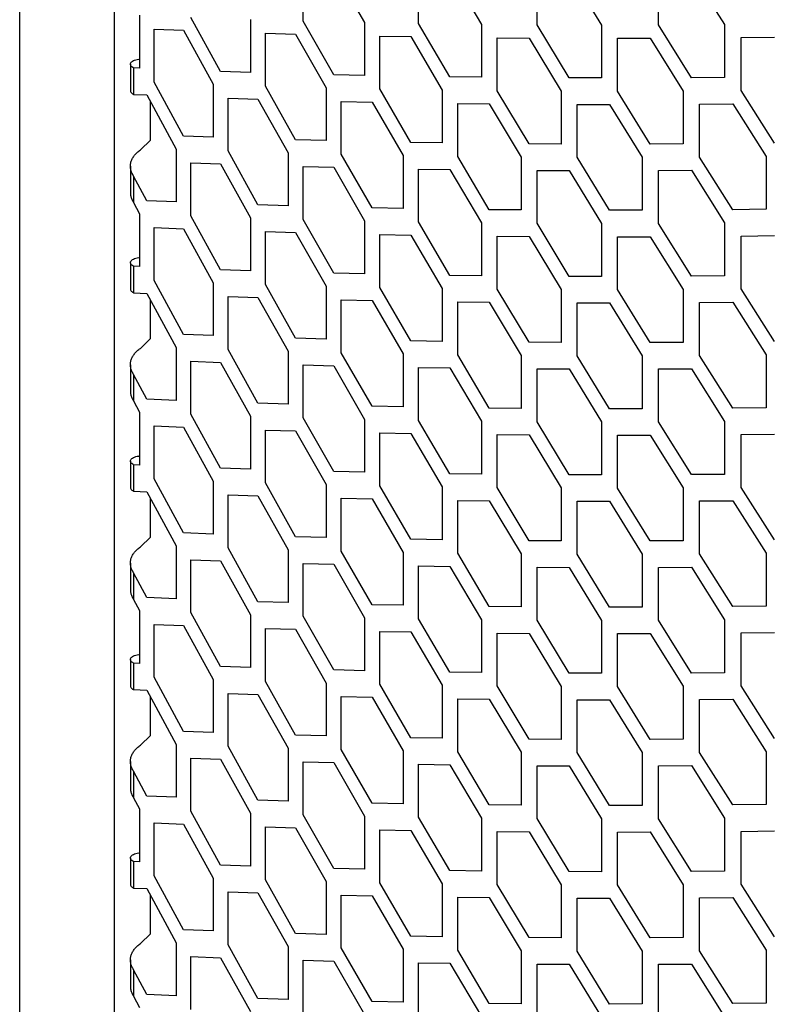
# Model space of a CAD drawing. Header units: millimetres. Extents: x 26293 to 29282, y 1612 to 3704.
# Tile 31 of 48: x 28422 to 28487, y 3005 to 3091. Entities that reach past the tile are written whole.
import ezdxf

# ---------------------------------------------------------------- set-up
doc = ezdxf.new("R2010")
doc.units = ezdxf.units.MM
doc.layers.add('1', color=7, linetype='Continuous')
doc.layers.add('5', color=251, linetype='Continuous')

msp = doc.modelspace()

# ---------------------------------------------------------------- linework, layer by layer
at = {"layer": '1'}
for p, q in [((28422.377, 2655.864), (28422.377, 3370.174)), ((28430.601, 2650.803), (28430.601, 3359.16))]:
    msp.add_line(p, q, dxfattribs=at)
at = {"layer": '5'}
for p, q in [((28446.935, 3090.629), (28446.935, 3095.211)), ((28449.573, 3095.143), (28452.23, 3090.5)), ((28456.926, 3090.411), (28456.926, 3094.993)), ((28459.635, 3094.952), (28462.364, 3090.336)), ((28467.183, 3090.295), (28467.183, 3094.877)), ((28469.962, 3094.864), (28472.761, 3090.276)), ((28477.702, 3090.284), (28477.702, 3094.866)), ((28480.551, 3094.881), (28483.418, 3090.322)), ((28432.766, 3091.128), (28432.766, 3086.546)), ((28439.778, 3086.27), (28437.211, 3090.947)), ((28442.363, 3090.765), (28442.363, 3086.183)), ((28449.573, 3085.979), (28446.935, 3090.629)), ((28452.23, 3090.5), (28452.23, 3085.918)), ((28459.635, 3085.788), (28456.926, 3090.411)), ((28462.364, 3090.336), (28462.364, 3085.754)), ((28469.962, 3085.699), (28467.183, 3090.295)), ((28472.761, 3090.276), (28472.761, 3085.694)), ((28480.551, 3085.717), (28477.702, 3090.284)), ((28483.418, 3090.322), (28483.418, 3085.74)), ((28434.03, 3085.346), (28434.03, 3089.928)), ((28434.03, 3089.928), (28436.573, 3089.826)), ((28436.573, 3089.826), (28439.134, 3085.147)), ((28443.664, 3084.996), (28443.664, 3089.578)), ((28443.664, 3089.578), (28446.278, 3089.502)), ((28446.278, 3089.502), (28448.911, 3084.849)), ((28453.566, 3084.745), (28453.566, 3089.327)), ((28453.566, 3089.327), (28456.252, 3089.277)), ((28456.252, 3089.277), (28458.956, 3084.652)), ((28463.735, 3084.594), (28463.735, 3089.177)), ((28463.735, 3089.177), (28466.491, 3089.154)), ((28484.859, 3089.191), (28487.753, 3089.225)), ((28484.859, 3084.608), (28484.859, 3089.191)), ((28466.491, 3089.154), (28469.266, 3084.556)), ((28474.167, 3089.13), (28476.992, 3089.136)), ((28474.167, 3084.548), (28474.167, 3089.13)), ((28476.992, 3089.136), (28479.837, 3084.567)), ((28431.965, 3086.885), (28431.965, 3084.593)), ((28432.246, 3086.568), (28432.246, 3084.277)), ((28432.766, 3086.546), (28432.246, 3086.568)), ((28442.363, 3086.183), (28439.778, 3086.27)), ((28452.23, 3085.918), (28449.573, 3085.979)), ((28462.364, 3085.754), (28459.635, 3085.788)), ((28436.573, 3080.661), (28434.03, 3085.346)), ((28439.134, 3085.147), (28439.134, 3080.565)), ((28446.278, 3080.337), (28443.664, 3084.996)), ((28472.761, 3085.694), (28469.962, 3085.699)), ((28483.418, 3085.74), (28480.551, 3085.717)), ((28432.246, 3084.277), (28433.398, 3084.227)), ((28433.398, 3084.227), (28435.935, 3079.54)), ((28448.911, 3084.849), (28448.911, 3080.267)), ((28456.252, 3080.112), (28453.566, 3084.745)), ((28458.956, 3084.652), (28458.956, 3080.069)), ((28466.491, 3079.989), (28463.735, 3084.594)), ((28469.266, 3084.556), (28469.266, 3079.974)), ((28476.992, 3079.971), (28474.167, 3084.548)), ((28479.837, 3084.567), (28479.837, 3079.984)), ((28487.753, 3080.06), (28484.859, 3084.608)), ((28433.72, 3080.305), (28433.72, 3083.633)), ((28440.422, 3079.374), (28440.422, 3083.956)), ((28440.422, 3083.956), (28443.013, 3083.871)), ((28443.013, 3083.871), (28445.623, 3079.21)), ((28450.235, 3079.089), (28450.235, 3083.672)), ((28450.235, 3083.672), (28452.897, 3083.613)), ((28452.897, 3083.613), (28455.579, 3078.978)), ((28460.316, 3078.905), (28460.316, 3083.487)), ((28460.316, 3083.487), (28463.049, 3083.456)), ((28463.049, 3083.456), (28465.8, 3078.849)), ((28470.66, 3078.824), (28470.66, 3083.406)), ((28470.66, 3083.406), (28473.463, 3083.402)), ((28473.463, 3083.402), (28476.284, 3078.824)), ((28481.266, 3083.431), (28484.138, 3083.455)), ((28481.266, 3078.848), (28481.266, 3083.431)), ((28484.138, 3083.455), (28487.028, 3078.906)), ((28439.134, 3080.565), (28436.573, 3080.661)), ((28432.835, 3079.466), (28433.72, 3080.305)), ((28448.911, 3080.267), (28446.278, 3080.337)), ((28458.956, 3080.069), (28456.252, 3080.112)), ((28469.266, 3079.974), (28466.491, 3079.989)), ((28479.837, 3079.984), (28476.992, 3079.971)), ((28435.935, 3079.54), (28435.935, 3074.958)), ((28443.013, 3074.706), (28440.422, 3079.374)), ((28445.623, 3079.21), (28445.623, 3074.628)), ((28452.897, 3074.448), (28450.235, 3079.089)), ((28455.579, 3078.978), (28455.579, 3074.396)), ((28437.211, 3073.763), (28437.211, 3078.345)), ((28437.211, 3078.345), (28439.778, 3078.251)), ((28439.778, 3078.251), (28442.363, 3073.581)), ((28463.049, 3074.291), (28460.316, 3078.905)), ((28465.8, 3078.849), (28465.8, 3074.266)), ((28473.463, 3074.238), (28470.66, 3078.824)), ((28476.284, 3078.824), (28476.284, 3074.241)), ((28484.138, 3074.291), (28481.266, 3078.848)), ((28487.028, 3078.906), (28487.028, 3074.323)), ((28431.965, 3078.051), (28431.965, 3075.759)), ((28446.935, 3073.445), (28446.935, 3078.028)), ((28446.935, 3078.028), (28449.573, 3077.96)), ((28449.573, 3077.96), (28452.23, 3073.316)), ((28456.926, 3073.227), (28456.926, 3077.81)), ((28456.926, 3077.81), (28459.635, 3077.769)), ((28459.635, 3077.769), (28462.364, 3073.153)), ((28467.183, 3073.111), (28467.183, 3077.694)), ((28467.183, 3077.694), (28469.962, 3077.68)), ((28469.962, 3077.68), (28472.761, 3073.092)), ((28477.702, 3077.683), (28480.551, 3077.698)), ((28477.702, 3073.1), (28477.702, 3077.683)), ((28480.551, 3077.698), (28483.418, 3073.138)), ((28432.246, 3077.204), (28432.246, 3074.913)), ((28433.398, 3075.063), (28432.246, 3077.204)), ((28432.246, 3074.913), (28432.766, 3073.944)), ((28435.935, 3074.958), (28433.398, 3075.063)), ((28445.623, 3074.628), (28443.013, 3074.706)), ((28432.766, 3073.944), (28432.766, 3069.362)), ((28455.579, 3074.396), (28452.897, 3074.448)), ((28465.8, 3074.266), (28463.049, 3074.291)), ((28476.284, 3074.241), (28473.463, 3074.238)), ((28487.028, 3074.323), (28484.138, 3074.291)), ((28439.778, 3069.086), (28437.211, 3073.763)), ((28442.363, 3073.581), (28442.363, 3068.999)), ((28449.573, 3068.795), (28446.935, 3073.445)), ((28452.23, 3073.316), (28452.23, 3068.734)), ((28459.635, 3068.604), (28456.926, 3073.227)), ((28462.364, 3073.153), (28462.364, 3068.57)), ((28469.962, 3068.516), (28467.183, 3073.111)), ((28472.761, 3073.092), (28472.761, 3068.51)), ((28480.551, 3068.533), (28477.702, 3073.1)), ((28483.418, 3073.138), (28483.418, 3068.556)), ((28434.03, 3068.163), (28434.03, 3072.745)), ((28434.03, 3072.745), (28436.573, 3072.642)), ((28436.573, 3072.642), (28439.134, 3067.964)), ((28443.664, 3067.812), (28443.664, 3072.395)), ((28443.664, 3072.395), (28446.278, 3072.318)), ((28446.278, 3072.318), (28448.911, 3067.666)), ((28453.566, 3067.561), (28453.566, 3072.143)), ((28453.566, 3072.143), (28456.252, 3072.093)), ((28456.252, 3072.093), (28458.956, 3067.468)), ((28463.735, 3067.411), (28463.735, 3071.993)), ((28463.735, 3071.993), (28466.491, 3071.97)), ((28466.491, 3071.97), (28469.266, 3067.373)), ((28474.167, 3071.947), (28476.992, 3071.952)), ((28474.167, 3067.364), (28474.167, 3071.947)), ((28476.992, 3071.952), (28479.837, 3067.383)), ((28484.859, 3072.007), (28487.753, 3072.041)), ((28484.859, 3067.425), (28484.859, 3072.007)), ((28431.965, 3069.701), (28431.965, 3067.41)), ((28432.246, 3069.385), (28432.246, 3067.094)), ((28432.766, 3069.362), (28432.246, 3069.385)), ((28442.363, 3068.999), (28439.778, 3069.086)), ((28452.23, 3068.734), (28449.573, 3068.795)), ((28436.573, 3063.477), (28434.03, 3068.163)), ((28439.134, 3067.964), (28439.134, 3063.381)), ((28462.364, 3068.57), (28459.635, 3068.604)), ((28472.761, 3068.51), (28469.962, 3068.516)), ((28483.418, 3068.556), (28480.551, 3068.533)), ((28432.246, 3067.094), (28433.398, 3067.044)), ((28433.398, 3067.044), (28435.935, 3062.357)), ((28446.278, 3063.153), (28443.664, 3067.812)), ((28448.911, 3067.666), (28448.911, 3063.084)), ((28456.252, 3062.928), (28453.566, 3067.561)), ((28458.956, 3067.468), (28458.956, 3062.886)), ((28466.491, 3062.806), (28463.735, 3067.411)), ((28469.266, 3067.373), (28469.266, 3062.791)), ((28476.992, 3062.788), (28474.167, 3067.364)), ((28479.837, 3067.383), (28479.837, 3062.801)), ((28487.753, 3062.877), (28484.859, 3067.425)), ((28433.72, 3063.121), (28433.72, 3066.45)), ((28440.422, 3062.19), (28440.422, 3066.773)), ((28440.422, 3066.773), (28443.013, 3066.687)), ((28443.013, 3066.687), (28445.623, 3062.026)), ((28450.235, 3061.906), (28450.235, 3066.488)), ((28450.235, 3066.488), (28452.897, 3066.429)), ((28452.897, 3066.429), (28455.579, 3061.795)), ((28460.316, 3061.721), (28460.316, 3066.304)), ((28460.316, 3066.304), (28463.049, 3066.272)), ((28463.049, 3066.272), (28465.8, 3061.665)), ((28470.66, 3061.64), (28470.66, 3066.222)), ((28470.66, 3066.222), (28473.463, 3066.219)), ((28473.463, 3066.219), (28476.284, 3061.64)), ((28481.266, 3066.247), (28484.138, 3066.272)), ((28481.266, 3061.665), (28481.266, 3066.247)), ((28484.138, 3066.272), (28487.028, 3061.722)), ((28432.835, 3062.282), (28433.72, 3063.121)), ((28439.134, 3063.381), (28436.573, 3063.477)), ((28448.911, 3063.084), (28446.278, 3063.153)), ((28458.956, 3062.886), (28456.252, 3062.928)), ((28469.266, 3062.791), (28466.491, 3062.806)), ((28479.837, 3062.801), (28476.992, 3062.788)), ((28435.935, 3062.357), (28435.935, 3057.775)), ((28443.013, 3057.523), (28440.422, 3062.19)), ((28445.623, 3062.026), (28445.623, 3057.444)), ((28452.897, 3057.264), (28450.235, 3061.906)), ((28437.211, 3056.579), (28437.211, 3061.162)), ((28437.211, 3061.162), (28439.778, 3061.067)), ((28439.778, 3061.067), (28442.363, 3056.398)), ((28455.579, 3061.795), (28455.579, 3057.212)), ((28463.049, 3057.107), (28460.316, 3061.721)), ((28465.8, 3061.665), (28465.8, 3057.083)), ((28473.463, 3057.054), (28470.66, 3061.64)), ((28476.284, 3061.64), (28476.284, 3057.058)), ((28484.138, 3057.107), (28481.266, 3061.665)), ((28487.028, 3061.722), (28487.028, 3057.14)), ((28431.965, 3060.867), (28431.965, 3058.576)), ((28446.935, 3056.262), (28446.935, 3060.844)), ((28446.935, 3060.844), (28449.573, 3060.776)), ((28449.573, 3060.776), (28452.23, 3056.133)), ((28456.926, 3056.044), (28456.926, 3060.626)), ((28456.926, 3060.626), (28459.635, 3060.585)), ((28459.635, 3060.585), (28462.364, 3055.969)), ((28467.183, 3055.928), (28467.183, 3060.51)), ((28467.183, 3060.51), (28469.962, 3060.497)), ((28469.962, 3060.497), (28472.761, 3055.909)), ((28477.702, 3060.499), (28480.551, 3060.514)), ((28477.702, 3055.917), (28477.702, 3060.499)), ((28480.551, 3060.514), (28483.418, 3055.955)), ((28432.246, 3060.021), (28432.246, 3057.73)), ((28433.398, 3057.879), (28432.246, 3060.021)), ((28432.246, 3057.73), (28432.766, 3056.761)), ((28435.935, 3057.775), (28433.398, 3057.879)), ((28445.623, 3057.444), (28443.013, 3057.523)), ((28455.579, 3057.212), (28452.897, 3057.264)), ((28465.8, 3057.083), (28463.049, 3057.107)), ((28476.284, 3057.058), (28473.463, 3057.054)), ((28487.028, 3057.14), (28484.138, 3057.107)), ((28432.766, 3056.761), (28432.766, 3052.178)), ((28439.778, 3051.903), (28437.211, 3056.579)), ((28442.363, 3056.398), (28442.363, 3051.815)), ((28449.573, 3051.611), (28446.935, 3056.262)), ((28452.23, 3056.133), (28452.23, 3051.551)), ((28459.635, 3051.42), (28456.926, 3056.044)), ((28462.364, 3055.969), (28462.364, 3051.387)), ((28469.962, 3051.332), (28467.183, 3055.928)), ((28480.551, 3051.35), (28477.702, 3055.917)), ((28483.418, 3055.955), (28483.418, 3051.372)), ((28434.03, 3050.979), (28434.03, 3055.561)), ((28434.03, 3055.561), (28436.573, 3055.458)), ((28436.573, 3055.458), (28439.134, 3050.78)), ((28443.664, 3050.629), (28443.664, 3055.211)), ((28443.664, 3055.211), (28446.278, 3055.134)), ((28446.278, 3055.134), (28448.911, 3050.482)), ((28472.761, 3055.909), (28472.761, 3051.326)), ((28453.566, 3050.377), (28453.566, 3054.96)), ((28453.566, 3054.96), (28456.252, 3054.909)), ((28456.252, 3054.909), (28458.956, 3050.284)), ((28463.735, 3050.227), (28463.735, 3054.809)), ((28463.735, 3054.809), (28466.491, 3054.787)), ((28466.491, 3054.787), (28469.266, 3050.189)), ((28474.167, 3054.763), (28476.992, 3054.769)), ((28474.167, 3050.181), (28474.167, 3054.763)), ((28476.992, 3054.769), (28479.837, 3050.199)), ((28484.859, 3054.823), (28487.753, 3054.858)), ((28484.859, 3050.241), (28484.859, 3054.823)), ((28431.965, 3052.517), (28431.965, 3050.226)), ((28432.246, 3052.201), (28432.246, 3049.91)), ((28432.766, 3052.178), (28432.246, 3052.201)), ((28442.363, 3051.815), (28439.778, 3051.903)), ((28436.573, 3046.294), (28434.03, 3050.979)), ((28452.23, 3051.551), (28449.573, 3051.611)), ((28462.364, 3051.387), (28459.635, 3051.42)), ((28472.761, 3051.326), (28469.962, 3051.332)), ((28483.418, 3051.372), (28480.551, 3051.35)), ((28439.134, 3050.78), (28439.134, 3046.198)), ((28446.278, 3045.97), (28443.664, 3050.629)), ((28448.911, 3050.482), (28448.911, 3045.9)), ((28456.252, 3045.745), (28453.566, 3050.377)), ((28458.956, 3050.284), (28458.956, 3045.702)), ((28466.491, 3045.622), (28463.735, 3050.227)), ((28469.266, 3050.189), (28469.266, 3045.607)), ((28476.992, 3045.604), (28474.167, 3050.181)), ((28479.837, 3050.199), (28479.837, 3045.617)), ((28487.753, 3045.693), (28484.859, 3050.241)), ((28432.246, 3049.91), (28433.398, 3049.86)), ((28433.398, 3049.86), (28435.935, 3045.173)), ((28433.72, 3045.938), (28433.72, 3049.266)), ((28440.422, 3045.007), (28440.422, 3049.589)), ((28440.422, 3049.589), (28443.013, 3049.504)), ((28443.013, 3049.504), (28445.623, 3044.843)), ((28450.235, 3044.722), (28450.235, 3049.304)), ((28450.235, 3049.304), (28452.897, 3049.245)), ((28452.897, 3049.245), (28455.579, 3044.611)), ((28460.316, 3044.538), (28460.316, 3049.12)), ((28460.316, 3049.12), (28463.049, 3049.088)), ((28463.049, 3049.088), (28465.8, 3044.481)), ((28470.66, 3044.457), (28470.66, 3049.039)), ((28470.66, 3049.039), (28473.463, 3049.035)), ((28473.463, 3049.035), (28476.284, 3044.456)), ((28481.266, 3049.063), (28484.138, 3049.088)), ((28481.266, 3044.481), (28481.266, 3049.063)), ((28484.138, 3049.088), (28487.028, 3044.538)), ((28432.835, 3045.098), (28433.72, 3045.938)), ((28439.134, 3046.198), (28436.573, 3046.294)), ((28448.911, 3045.9), (28446.278, 3045.97)), ((28458.956, 3045.702), (28456.252, 3045.745)), ((28435.935, 3045.173), (28435.935, 3040.591)), ((28443.013, 3040.339), (28440.422, 3045.007)), ((28445.623, 3044.843), (28445.623, 3040.26)), ((28469.266, 3045.607), (28466.491, 3045.622)), ((28479.837, 3045.617), (28476.992, 3045.604)), ((28437.211, 3039.396), (28437.211, 3043.978)), ((28437.211, 3043.978), (28439.778, 3043.884)), ((28452.897, 3040.081), (28450.235, 3044.722)), ((28455.579, 3044.611), (28455.579, 3040.029)), ((28463.049, 3039.924), (28460.316, 3044.538)), ((28465.8, 3044.481), (28465.8, 3039.899)), ((28473.463, 3039.87), (28470.66, 3044.457)), ((28476.284, 3044.456), (28476.284, 3039.874)), ((28484.138, 3039.923), (28481.266, 3044.481)), ((28487.028, 3044.538), (28487.028, 3039.956)), ((28431.965, 3043.683), (28431.965, 3041.392)), ((28439.778, 3043.884), (28442.363, 3039.214)), ((28446.935, 3039.078), (28446.935, 3043.66)), ((28446.935, 3043.66), (28449.573, 3043.592)), ((28449.573, 3043.592), (28452.23, 3038.949)), ((28456.926, 3038.86), (28456.926, 3043.442)), ((28456.926, 3043.442), (28459.635, 3043.401)), ((28459.635, 3043.401), (28462.364, 3038.785)), ((28467.183, 3038.744), (28467.183, 3043.326)), ((28467.183, 3043.326), (28469.962, 3043.313)), ((28469.962, 3043.313), (28472.761, 3038.725)), ((28477.702, 3043.315), (28480.551, 3043.331)), ((28477.702, 3038.733), (28477.702, 3043.315)), ((28480.551, 3043.331), (28483.418, 3038.771)), ((28432.246, 3042.837), (28432.246, 3040.546)), ((28433.398, 3040.695), (28432.246, 3042.837)), ((28435.935, 3040.591), (28433.398, 3040.695)), ((28432.246, 3040.546), (28432.766, 3039.577)), ((28445.623, 3040.26), (28443.013, 3040.339)), ((28455.579, 3040.029), (28452.897, 3040.081)), ((28465.8, 3039.899), (28463.049, 3039.924)), ((28476.284, 3039.874), (28473.463, 3039.87)), ((28487.028, 3039.956), (28484.138, 3039.923)), ((28432.766, 3039.577), (28432.766, 3034.995)), ((28439.778, 3034.719), (28437.211, 3039.396)), ((28442.363, 3039.214), (28442.363, 3034.632)), ((28449.573, 3034.428), (28446.935, 3039.078)), ((28452.23, 3038.949), (28452.23, 3034.367)), ((28459.635, 3034.237), (28456.926, 3038.86)), ((28434.03, 3033.795), (28434.03, 3038.378)), ((28434.03, 3038.378), (28436.573, 3038.275)), ((28436.573, 3038.275), (28439.134, 3033.596)), ((28443.664, 3033.445), (28443.664, 3038.027)), ((28443.664, 3038.027), (28446.278, 3037.951)), ((28462.364, 3038.785), (28462.364, 3034.203)), ((28469.962, 3034.149), (28467.183, 3038.744)), ((28472.761, 3038.725), (28472.761, 3034.143)), ((28480.551, 3034.166), (28477.702, 3038.733)), ((28483.418, 3038.771), (28483.418, 3034.189)), ((28446.278, 3037.951), (28448.911, 3033.299)), ((28453.566, 3033.194), (28453.566, 3037.776)), ((28453.566, 3037.776), (28456.252, 3037.726)), ((28456.252, 3037.726), (28458.956, 3033.101)), ((28463.735, 3033.043), (28463.735, 3037.626)), ((28463.735, 3037.626), (28466.491, 3037.603)), ((28466.491, 3037.603), (28469.266, 3033.006)), ((28474.167, 3037.579), (28476.992, 3037.585)), ((28474.167, 3032.997), (28474.167, 3037.579)), ((28476.992, 3037.585), (28479.837, 3033.016)), ((28484.859, 3037.64), (28487.753, 3037.674)), ((28484.859, 3033.057), (28484.859, 3037.64)), ((28431.965, 3035.334), (28431.965, 3033.043)), ((28432.246, 3035.018), (28432.246, 3032.726)), ((28432.766, 3034.995), (28432.246, 3035.018)), ((28442.363, 3034.632), (28439.778, 3034.719)), ((28436.573, 3029.11), (28434.03, 3033.795)), ((28452.23, 3034.367), (28449.573, 3034.428)), ((28462.364, 3034.203), (28459.635, 3034.237)), ((28472.761, 3034.143), (28469.962, 3034.149)), ((28483.418, 3034.189), (28480.551, 3034.166)), ((28439.134, 3033.596), (28439.134, 3029.014)), ((28446.278, 3028.786), (28443.664, 3033.445)), ((28448.911, 3033.299), (28448.911, 3028.716)), ((28456.252, 3028.561), (28453.566, 3033.194)), ((28458.956, 3033.101), (28458.956, 3028.518)), ((28466.491, 3028.438), (28463.735, 3033.043)), ((28469.266, 3033.006), (28469.266, 3028.423)), ((28476.992, 3028.42), (28474.167, 3032.997)), ((28479.837, 3033.016), (28479.837, 3028.434)), ((28487.753, 3028.51), (28484.859, 3033.057)), ((28432.246, 3032.726), (28433.398, 3032.676)), ((28433.398, 3032.676), (28435.935, 3027.99)), ((28433.72, 3028.754), (28433.72, 3032.082)), ((28440.422, 3027.823), (28440.422, 3032.405)), ((28440.422, 3032.405), (28443.013, 3032.32)), ((28443.013, 3032.32), (28445.623, 3027.659)), ((28450.235, 3027.538), (28450.235, 3032.121)), ((28450.235, 3032.121), (28452.897, 3032.062)), ((28452.897, 3032.062), (28455.579, 3027.428)), ((28460.316, 3027.354), (28460.316, 3031.936)), ((28460.316, 3031.936), (28463.049, 3031.905)), ((28463.049, 3031.905), (28465.8, 3027.298)), ((28470.66, 3027.273), (28470.66, 3031.855)), ((28470.66, 3031.855), (28473.463, 3031.851)), ((28473.463, 3031.851), (28476.284, 3027.273)), ((28481.266, 3031.88), (28484.138, 3031.904)), ((28481.266, 3027.297), (28481.266, 3031.88)), ((28484.138, 3031.904), (28487.028, 3027.355)), ((28432.835, 3027.915), (28433.72, 3028.754)), ((28439.134, 3029.014), (28436.573, 3029.11)), ((28448.911, 3028.716), (28446.278, 3028.786)), ((28435.935, 3027.99), (28435.935, 3023.407)), ((28443.013, 3023.155), (28440.422, 3027.823)), ((28458.956, 3028.518), (28456.252, 3028.561)), ((28469.266, 3028.423), (28466.491, 3028.438)), ((28479.837, 3028.434), (28476.992, 3028.42)), ((28445.623, 3027.659), (28445.623, 3023.077)), ((28452.897, 3022.897), (28450.235, 3027.538)), ((28455.579, 3027.428), (28455.579, 3022.845)), ((28463.049, 3022.74), (28460.316, 3027.354)), ((28465.8, 3027.298), (28465.8, 3022.716)), ((28473.463, 3022.687), (28470.66, 3027.273)), ((28476.284, 3027.273), (28476.284, 3022.69)), ((28484.138, 3022.74), (28481.266, 3027.297)), ((28487.028, 3027.355), (28487.028, 3022.772)), ((28431.965, 3026.5), (28431.965, 3024.209)), ((28437.211, 3022.212), (28437.211, 3026.794)), ((28437.211, 3026.794), (28439.778, 3026.7)), ((28439.778, 3026.7), (28442.363, 3022.03)), ((28446.935, 3021.894), (28446.935, 3026.477)), ((28446.935, 3026.477), (28449.573, 3026.409)), ((28449.573, 3026.409), (28452.23, 3021.766)), ((28456.926, 3021.676), (28456.926, 3026.259)), ((28456.926, 3026.259), (28459.635, 3026.218)), ((28459.635, 3026.218), (28462.364, 3021.602)), ((28467.183, 3021.561), (28467.183, 3026.143)), ((28467.183, 3026.143), (28469.962, 3026.13)), ((28469.962, 3026.13), (28472.761, 3021.541)), ((28477.702, 3026.132), (28480.551, 3026.147)), ((28477.702, 3021.549), (28477.702, 3026.132)), ((28480.551, 3026.147), (28483.418, 3021.587)), ((28432.246, 3025.654), (28432.246, 3023.362)), ((28433.398, 3023.512), (28432.246, 3025.654)), ((28435.935, 3023.407), (28433.398, 3023.512)), ((28432.246, 3023.362), (28432.766, 3022.393)), ((28445.623, 3023.077), (28443.013, 3023.155)), ((28455.579, 3022.845), (28452.897, 3022.897)), ((28465.8, 3022.716), (28463.049, 3022.74)), ((28476.284, 3022.69), (28473.463, 3022.687)), ((28487.028, 3022.772), (28484.138, 3022.74)), ((28432.766, 3022.393), (28432.766, 3017.811)), ((28439.778, 3017.535), (28437.211, 3022.212)), ((28442.363, 3022.03), (28442.363, 3017.448)), ((28449.573, 3017.244), (28446.935, 3021.894)), ((28434.03, 3016.612), (28434.03, 3021.194)), ((28434.03, 3021.194), (28436.573, 3021.091)), ((28436.573, 3021.091), (28439.134, 3016.413)), ((28452.23, 3021.766), (28452.23, 3017.183)), ((28459.635, 3017.053), (28456.926, 3021.676)), ((28462.364, 3021.602), (28462.364, 3017.019)), ((28469.962, 3016.965), (28467.183, 3021.561)), ((28472.761, 3021.541), (28472.761, 3016.959)), ((28480.551, 3016.982), (28477.702, 3021.549)), ((28483.418, 3021.587), (28483.418, 3017.005)), ((28443.664, 3016.262), (28443.664, 3020.844)), ((28443.664, 3020.844), (28446.278, 3020.767)), ((28446.278, 3020.767), (28448.911, 3016.115)), ((28453.566, 3016.01), (28453.566, 3020.592)), ((28453.566, 3020.592), (28456.252, 3020.542)), ((28456.252, 3020.542), (28458.956, 3015.917)), ((28463.735, 3015.86), (28463.735, 3020.442)), ((28463.735, 3020.442), (28466.491, 3020.419)), ((28466.491, 3020.419), (28469.266, 3015.822)), ((28474.167, 3020.396), (28476.992, 3020.401)), ((28474.167, 3015.813), (28474.167, 3020.396)), ((28476.992, 3020.401), (28479.837, 3015.832)), ((28484.859, 3020.456), (28487.753, 3020.491)), ((28484.859, 3015.874), (28484.859, 3020.456)), ((28431.965, 3018.15), (28431.965, 3015.859)), ((28432.246, 3017.834), (28432.246, 3015.543)), ((28432.766, 3017.811), (28432.246, 3017.834)), ((28442.363, 3017.448), (28439.778, 3017.535)), ((28452.23, 3017.183), (28449.573, 3017.244)), ((28462.364, 3017.019), (28459.635, 3017.053)), ((28472.761, 3016.959), (28469.962, 3016.965)), ((28483.418, 3017.005), (28480.551, 3016.982)), ((28436.573, 3011.926), (28434.03, 3016.612)), ((28439.134, 3016.413), (28439.134, 3011.831)), ((28446.278, 3011.602), (28443.664, 3016.262)), ((28448.911, 3016.115), (28448.911, 3011.533)), ((28456.252, 3011.378), (28453.566, 3016.01)), ((28458.956, 3015.917), (28458.956, 3011.335)), ((28466.491, 3011.255), (28463.735, 3015.86)), ((28487.753, 3011.326), (28484.859, 3015.874)), ((28432.246, 3015.543), (28433.398, 3015.493)), ((28433.398, 3015.493), (28435.935, 3010.806)), ((28440.422, 3010.64), (28440.422, 3015.222)), ((28440.422, 3015.222), (28443.013, 3015.136)), ((28443.013, 3015.136), (28445.623, 3010.475)), ((28469.266, 3015.822), (28469.266, 3011.24)), ((28476.992, 3011.237), (28474.167, 3015.813)), ((28479.837, 3015.832), (28479.837, 3011.25)), ((28433.72, 3011.57), (28433.72, 3014.899)), ((28450.235, 3010.355), (28450.235, 3014.937)), ((28450.235, 3014.937), (28452.897, 3014.878)), ((28452.897, 3014.878), (28455.579, 3010.244)), ((28460.316, 3010.171), (28460.316, 3014.753)), ((28460.316, 3014.753), (28463.049, 3014.721)), ((28463.049, 3014.721), (28465.8, 3010.114)), ((28470.66, 3010.089), (28470.66, 3014.672)), ((28470.66, 3014.672), (28473.463, 3014.668)), ((28473.463, 3014.668), (28476.284, 3010.089)), ((28481.266, 3014.696), (28484.138, 3014.721)), ((28481.266, 3010.114), (28481.266, 3014.696)), ((28484.138, 3014.721), (28487.028, 3010.171)), ((28439.134, 3011.831), (28436.573, 3011.926)), ((28448.911, 3011.533), (28446.278, 3011.602)), ((28432.835, 3010.731), (28433.72, 3011.57)), ((28435.935, 3010.806), (28435.935, 3006.224)), ((28458.956, 3011.335), (28456.252, 3011.378)), ((28469.266, 3011.24), (28466.491, 3011.255)), ((28479.837, 3011.25), (28476.992, 3011.237)), ((28443.013, 3005.972), (28440.422, 3010.64)), ((28445.623, 3010.475), (28445.623, 3005.893)), ((28452.897, 3005.713), (28450.235, 3010.355)), ((28455.579, 3010.244), (28455.579, 3005.662)), ((28463.049, 3005.556), (28460.316, 3010.171)), ((28465.8, 3010.114), (28465.8, 3005.532)), ((28473.463, 3005.503), (28470.66, 3010.089)), ((28476.284, 3010.089), (28476.284, 3005.507)), ((28484.138, 3005.556), (28481.266, 3010.114)), ((28487.028, 3010.171), (28487.028, 3005.589)), ((28431.965, 3009.316), (28431.965, 3007.025)), ((28437.211, 3005.028), (28437.211, 3009.611)), ((28437.211, 3009.611), (28439.778, 3009.516)), ((28439.778, 3009.516), (28442.363, 3004.847)), ((28446.935, 3004.711), (28446.935, 3009.293)), ((28446.935, 3009.293), (28449.573, 3009.225)), ((28449.573, 3009.225), (28452.23, 3004.582)), ((28456.926, 3004.493), (28456.926, 3009.075)), ((28456.926, 3009.075), (28459.635, 3009.034)), ((28459.635, 3009.034), (28462.364, 3004.418)), ((28432.246, 3008.47), (28432.246, 3006.179)), ((28433.398, 3006.328), (28432.246, 3008.47)), ((28467.183, 3004.377), (28467.183, 3008.959)), ((28467.183, 3008.959), (28469.962, 3008.946)), ((28469.962, 3008.946), (28472.761, 3004.358)), ((28477.702, 3008.948), (28480.551, 3008.963)), ((28477.702, 3004.366), (28477.702, 3008.948)), ((28480.551, 3008.963), (28483.418, 3004.404)), ((28432.246, 3006.179), (28432.766, 3005.21)), ((28435.935, 3006.224), (28433.398, 3006.328)), ((28445.623, 3005.893), (28443.013, 3005.972)), ((28455.579, 3005.662), (28452.897, 3005.713)), ((28465.8, 3005.532), (28463.049, 3005.556)), ((28476.284, 3005.507), (28473.463, 3005.503)), ((28487.028, 3005.589), (28484.138, 3005.556))]:
    msp.add_line(p, q, dxfattribs=at)
for points, knots in [([(28432.246, 3086.568), (28432.19, 3086.599), (28432.076, 3086.662), (28431.985, 3086.773), (28431.955, 3086.887), (28431.987, 3086.999), (28432.079, 3087.105), (28432.226, 3087.199), (28432.428, 3087.274), (28432.616, 3087.317), (28432.738, 3087.329), (28432.766, 3087.332)], [0, 0, 0, 0, 0.123573, 0.251162, 0.368236, 0.488705, 0.605775, 0.72624, 0.84331, 0.963775, 1, 1, 1, 1]), ([(28431.973, 3084.593), (28431.971, 3084.574), (28431.967, 3084.517), (28432.028, 3084.424), (28432.126, 3084.338), (28432.215, 3084.293), (28432.246, 3084.277)], [0, 0, 0, 0, 0.172813, 0.492364, 0.821182, 1, 1, 1, 1]), ([(28432.246, 3077.204), (28432.19, 3077.295), (28432.076, 3077.479), (28431.985, 3077.767), (28431.955, 3078.058), (28431.987, 3078.341), (28432.078, 3078.62), (28432.226, 3078.884), (28432.428, 3079.132), (28432.637, 3079.324), (28432.783, 3079.429), (28432.835, 3079.466)], [0, 0, 0, 0, 0.120057, 0.244015, 0.357758, 0.4748, 0.588539, 0.705576, 0.819315, 0.936352, 1, 1, 1, 1]), ([(28431.973, 3075.759), (28431.971, 3075.709), (28431.967, 3075.565), (28432.028, 3075.328), (28432.126, 3075.095), (28432.215, 3074.961), (28432.246, 3074.913)], [0, 0, 0, 0, 0.172813, 0.492364, 0.821182, 1, 1, 1, 1]), ([(28432.246, 3069.385), (28432.19, 3069.416), (28432.076, 3069.478), (28431.985, 3069.589), (28431.955, 3069.704), (28431.987, 3069.816), (28432.079, 3069.922), (28432.226, 3070.015), (28432.428, 3070.09), (28432.616, 3070.133), (28432.738, 3070.146), (28432.766, 3070.149)], [0, 0, 0, 0, 0.123573, 0.251162, 0.368236, 0.488705, 0.605775, 0.72624, 0.84331, 0.963775, 1, 1, 1, 1]), ([(28431.973, 3067.41), (28431.971, 3067.39), (28431.967, 3067.333), (28432.028, 3067.241), (28432.126, 3067.155), (28432.215, 3067.11), (28432.246, 3067.094)], [0, 0, 0, 0, 0.172813, 0.492364, 0.821182, 1, 1, 1, 1]), ([(28432.246, 3060.021), (28432.19, 3060.111), (28432.076, 3060.295), (28431.985, 3060.584), (28431.955, 3060.874), (28431.987, 3061.157), (28432.078, 3061.436), (28432.226, 3061.7), (28432.428, 3061.948), (28432.637, 3062.141), (28432.783, 3062.245), (28432.835, 3062.282)], [0, 0, 0, 0, 0.120057, 0.244015, 0.357758, 0.4748, 0.588539, 0.705576, 0.819315, 0.936352, 1, 1, 1, 1]), ([(28431.973, 3058.576), (28431.971, 3058.525), (28431.967, 3058.382), (28432.028, 3058.144), (28432.126, 3057.912), (28432.215, 3057.777), (28432.246, 3057.73)], [0, 0, 0, 0, 0.172813, 0.492364, 0.821182, 1, 1, 1, 1]), ([(28432.246, 3052.201), (28432.19, 3052.232), (28432.076, 3052.295), (28431.985, 3052.406), (28431.955, 3052.52), (28431.987, 3052.632), (28432.079, 3052.738), (28432.226, 3052.831), (28432.428, 3052.907), (28432.616, 3052.949), (28432.738, 3052.962), (28432.766, 3052.965)], [0, 0, 0, 0, 0.123573, 0.251162, 0.368236, 0.488705, 0.605775, 0.72624, 0.84331, 0.963775, 1, 1, 1, 1]), ([(28431.973, 3050.226), (28431.971, 3050.206), (28431.967, 3050.149), (28432.028, 3050.057), (28432.126, 3049.971), (28432.215, 3049.926), (28432.246, 3049.91)], [0, 0, 0, 0, 0.172813, 0.492364, 0.821182, 1, 1, 1, 1]), ([(28432.246, 3042.837), (28432.19, 3042.928), (28432.076, 3043.112), (28431.985, 3043.4), (28431.955, 3043.691), (28431.987, 3043.973), (28432.078, 3044.252), (28432.226, 3044.517), (28432.428, 3044.765), (28432.637, 3044.957), (28432.783, 3045.061), (28432.835, 3045.098)], [0, 0, 0, 0, 0.120057, 0.244015, 0.357758, 0.4748, 0.588539, 0.705576, 0.819315, 0.936352, 1, 1, 1, 1]), ([(28431.973, 3041.392), (28431.971, 3041.342), (28431.967, 3041.198), (28432.028, 3040.96), (28432.126, 3040.728), (28432.215, 3040.593), (28432.246, 3040.546)], [0, 0, 0, 0, 0.172813, 0.492364, 0.821182, 1, 1, 1, 1]), ([(28432.246, 3035.018), (28432.19, 3035.048), (28432.076, 3035.111), (28431.985, 3035.222), (28431.955, 3035.337), (28431.987, 3035.448), (28432.079, 3035.554), (28432.226, 3035.648), (28432.428, 3035.723), (28432.616, 3035.766), (28432.738, 3035.779), (28432.766, 3035.782)], [0, 0, 0, 0, 0.123573, 0.251162, 0.368236, 0.488705, 0.605775, 0.72624, 0.84331, 0.963775, 1, 1, 1, 1]), ([(28431.973, 3033.043), (28431.971, 3033.023), (28431.967, 3032.966), (28432.028, 3032.873), (28432.126, 3032.787), (28432.215, 3032.742), (28432.246, 3032.726)], [0, 0, 0, 0, 0.172813, 0.492364, 0.821182, 1, 1, 1, 1]), ([(28432.246, 3025.654), (28432.19, 3025.744), (28432.076, 3025.928), (28431.985, 3026.216), (28431.955, 3026.507), (28431.987, 3026.79), (28432.078, 3027.069), (28432.226, 3027.333), (28432.428, 3027.581), (28432.637, 3027.773), (28432.783, 3027.878), (28432.835, 3027.915)], [0, 0, 0, 0, 0.120057, 0.244015, 0.357758, 0.4748, 0.588539, 0.705576, 0.819315, 0.936352, 1, 1, 1, 1]), ([(28431.973, 3024.209), (28431.971, 3024.158), (28431.967, 3024.014), (28432.028, 3023.777), (28432.126, 3023.545), (28432.215, 3023.41), (28432.246, 3023.362)], [0, 0, 0, 0, 0.172813, 0.492364, 0.821182, 1, 1, 1, 1]), ([(28432.246, 3017.834), (28432.19, 3017.865), (28432.076, 3017.928), (28431.985, 3018.038), (28431.955, 3018.153), (28431.987, 3018.265), (28432.079, 3018.371), (28432.226, 3018.464), (28432.428, 3018.539), (28432.616, 3018.582), (28432.738, 3018.595), (28432.766, 3018.598)], [0, 0, 0, 0, 0.123573, 0.251162, 0.368236, 0.488705, 0.605775, 0.72624, 0.84331, 0.963775, 1, 1, 1, 1]), ([(28431.973, 3015.859), (28431.971, 3015.839), (28431.967, 3015.782), (28432.028, 3015.69), (28432.126, 3015.604), (28432.215, 3015.559), (28432.246, 3015.543)], [0, 0, 0, 0, 0.172813, 0.492364, 0.821182, 1, 1, 1, 1]), ([(28432.246, 3008.47), (28432.19, 3008.56), (28432.076, 3008.744), (28431.985, 3009.033), (28431.955, 3009.323), (28431.987, 3009.606), (28432.078, 3009.885), (28432.226, 3010.149), (28432.428, 3010.398), (28432.637, 3010.59), (28432.783, 3010.694), (28432.835, 3010.731)], [0, 0, 0, 0, 0.120057, 0.244015, 0.357758, 0.4748, 0.588539, 0.705576, 0.819315, 0.936352, 1, 1, 1, 1]), ([(28431.973, 3007.025), (28431.971, 3006.975), (28431.967, 3006.831), (28432.028, 3006.593), (28432.126, 3006.361), (28432.215, 3006.226), (28432.246, 3006.179)], [0, 0, 0, 0, 0.172813, 0.492364, 0.821182, 1, 1, 1, 1])]:
    msp.add_open_spline(points, degree=3, knots=knots, dxfattribs=at)

doc.saveas('drawing.dxf')
